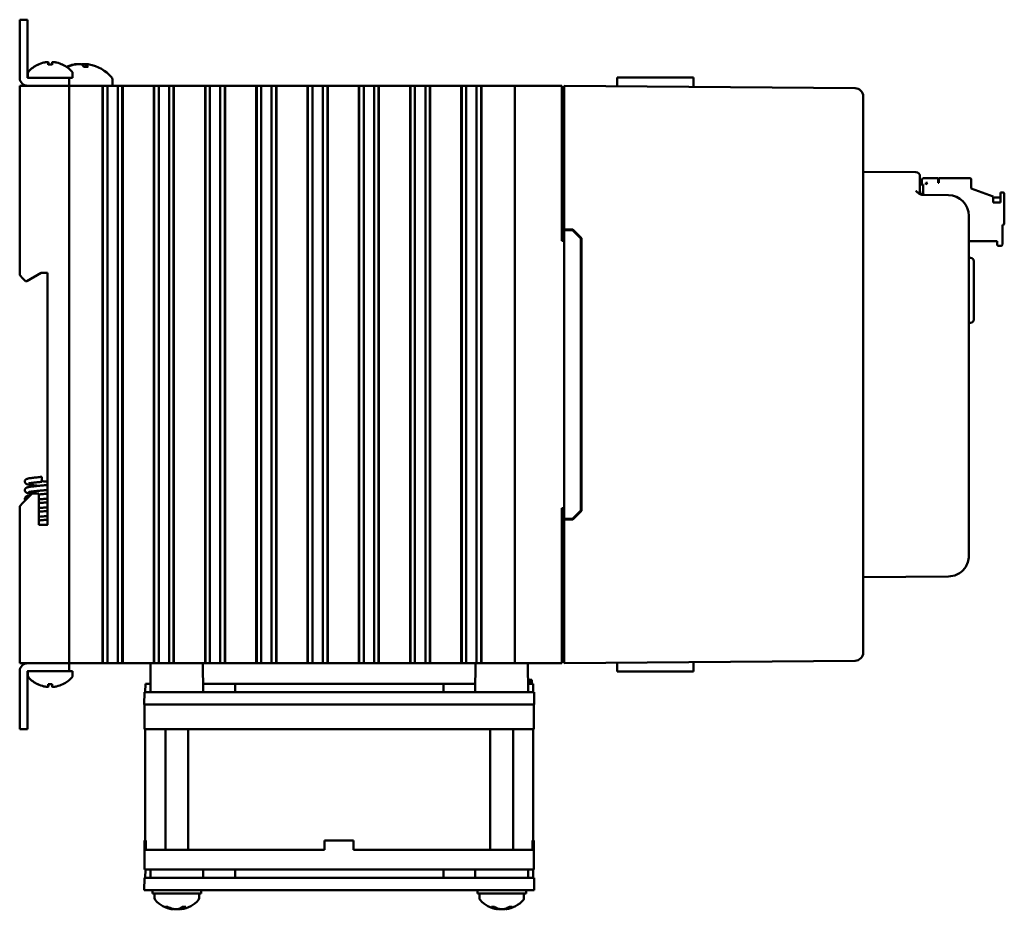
# Model space of a CAD drawing. Header units: inches. Extents: x 1 to 24, y 0.3 to 18.7.
# Tile 5 of 20: x 1 to 6.9, y 6.9 to 12.3. Entities that reach past the tile are written whole.
import ezdxf

# ---------------------------------------------------------------- set-up
doc = ezdxf.new("R2010")
doc.units = ezdxf.units.IN
doc.header["$LTSCALE"] = 0.8
doc.header["$MEASUREMENT"] = 0
doc.layers.add('Visible (ANSI)', color=7, linetype='Continuous', lineweight=50)

msp = doc.modelspace()

# ---------------------------------------------------------------- linework, layer by layer
at = {"layer": 'Visible (ANSI)'}
for p, q in [((1.0268, 12.2833), (0.979, 12.2833)), ((0.979, 12.2333), (0.979, 12.2833)), ((0.979, 12.2333), (0.979, 11.9312)), ((1.0268, 12.2833), (1.0268, 12.2333)), ((1.0268, 11.9312), (1.0268, 12.2333)), ((1.1762, 12.011), (1.1518, 12.011)), ((1.153, 12.024), (1.1541, 12.011)), ((1.175, 12.024), (1.1739, 12.011)), ((1.2708, 11.9982), (1.2641, 11.9982)), ((1.393, 11.9982), (1.367, 11.9982)), ((1.3782, 12.0133), (1.3769, 11.9982)), ((1.029, 11.9592), (1.029, 11.9311)), ((1.299, 11.9592), (1.299, 11.9311)), ((4.5999, 11.9333), (4.7002, 11.9333)), ((4.8491, 11.9333), (4.7002, 11.9333)), ((4.8491, 11.9333), (5.0611, 11.9333)), ((5.0611, 11.9333), (5.0615, 11.8765)), ((0.979, 11.8833), (0.999, 11.8833)), ((0.979, 11.8833), (0.979, 10.7343)), ((1.259, 11.8833), (0.999, 11.8833)), ((1.229, 11.9311), (1.0269, 11.9311)), ((1.0269, 11.8833), (1.229, 11.8833)), ((1.229, 11.9311), (1.279, 11.9311)), ((1.259, 11.8833), (1.279, 11.8833)), ((1.279, 11.8833), (1.279, 11.9311)), ((1.279, 11.9311), (1.299, 11.9311)), ((1.279, 8.3833), (1.279, 11.8833)), ((1.299, 11.8833), (1.279, 11.8833)), ((1.299, 11.8833), (1.4767, 11.8833)), ((1.4809, 11.8833), (1.4767, 11.8833)), ((1.482, 11.8833), (1.4809, 11.8833)), ((1.4809, 8.3833), (1.4809, 11.8833)), ((1.4832, 11.8833), (1.482, 11.8833)), ((1.482, 8.3833), (1.482, 11.8833)), ((1.4985, 11.8833), (1.4832, 11.8833)), ((1.4832, 8.3833), (1.4832, 11.8833)), ((1.4985, 11.8833), (1.5105, 11.8833)), ((1.5105, 11.8833), (1.5274, 11.8833)), ((1.5105, 11.8833), (1.5105, 8.3833)), ((1.5274, 11.8833), (1.5413, 11.8833)), ((1.5405, 11.9214), (1.5405, 11.8833)), ((1.5429, 11.8833), (1.5413, 11.8833)), ((1.5429, 11.8833), (1.5567, 11.8833)), ((1.5567, 11.8833), (1.5736, 11.8833)), ((1.5736, 11.8833), (1.5857, 11.8833)), ((1.5736, 8.3833), (1.5736, 11.8833)), ((1.6009, 11.8833), (1.5857, 11.8833)), ((1.6021, 11.8833), (1.6009, 11.8833)), ((1.6009, 8.3833), (1.6009, 11.8833)), ((1.6033, 11.8833), (1.6021, 11.8833)), ((1.6021, 8.3833), (1.6021, 11.8833)), ((1.6074, 11.8833), (1.6033, 11.8833)), ((1.6033, 8.3833), (1.6033, 11.8833)), ((1.6074, 11.8833), (1.7873, 11.8833)), ((1.7914, 11.8833), (1.7873, 11.8833)), ((1.7926, 11.8833), (1.7914, 11.8833)), ((1.7914, 8.3833), (1.7914, 11.8833)), ((1.7937, 11.8833), (1.7926, 11.8833)), ((1.7926, 8.3833), (1.7926, 11.8833)), ((1.809, 11.8833), (1.7937, 11.8833)), ((1.7937, 8.3833), (1.7937, 11.8833)), ((1.809, 11.8833), (1.8211, 11.8833)), ((1.8211, 11.8833), (1.8379, 11.8833)), ((1.8211, 11.8833), (1.8211, 8.3833)), ((1.8379, 11.8833), (1.8518, 11.8833)), ((1.8534, 11.8833), (1.8518, 11.8833)), ((1.8534, 11.8833), (1.8673, 11.8833)), ((1.8673, 11.8833), (1.8841, 11.8833)), ((1.8841, 11.8833), (1.8962, 11.8833)), ((1.8841, 8.3833), (1.8841, 11.8833)), ((1.9115, 11.8833), (1.8962, 11.8833)), ((1.9127, 11.8833), (1.9115, 11.8833)), ((1.9115, 8.3833), (1.9115, 11.8833)), ((1.9138, 11.8833), (1.9127, 11.8833)), ((1.9127, 8.3833), (1.9127, 11.8833)), ((1.918, 11.8833), (1.9138, 11.8833)), ((1.9138, 8.3833), (1.9138, 11.8833)), ((1.918, 11.8833), (2.0978, 11.8833)), ((2.102, 11.8833), (2.0978, 11.8833)), ((2.1031, 11.8833), (2.102, 11.8833)), ((2.102, 8.3833), (2.102, 11.8833)), ((2.1043, 11.8833), (2.1031, 11.8833)), ((2.1031, 8.3833), (2.1031, 11.8833)), ((2.1196, 11.8833), (2.1043, 11.8833)), ((2.1043, 8.3833), (2.1043, 11.8833)), ((2.1196, 11.8833), (2.1317, 11.8833)), ((2.1317, 11.8833), (2.1485, 11.8833)), ((2.1317, 11.8833), (2.1317, 8.3833)), ((2.1485, 11.8833), (2.1624, 11.8833)), ((2.164, 11.8833), (2.1624, 11.8833)), ((2.164, 11.8833), (2.1779, 11.8833)), ((2.1779, 11.8833), (2.1947, 11.8833)), ((2.1947, 11.8833), (2.2068, 11.8833)), ((2.1947, 8.3833), (2.1947, 11.8833)), ((2.2221, 11.8833), (2.2068, 11.8833)), ((2.2232, 11.8833), (2.2221, 11.8833)), ((2.2221, 8.3833), (2.2221, 11.8833)), ((2.2244, 11.8833), (2.2232, 11.8833)), ((2.2232, 8.3833), (2.2232, 11.8833)), ((2.2285, 11.8833), (2.2244, 11.8833)), ((2.2244, 8.3833), (2.2244, 11.8833)), ((2.2285, 11.8833), (2.4084, 11.8833)), ((2.4125, 11.8833), (2.4084, 11.8833)), ((2.4137, 11.8833), (2.4125, 11.8833)), ((2.4125, 8.3833), (2.4125, 11.8833)), ((2.4149, 11.8833), (2.4137, 11.8833)), ((2.4137, 8.3833), (2.4137, 11.8833)), ((2.4301, 11.8833), (2.4149, 11.8833)), ((2.4149, 8.3833), (2.4149, 11.8833)), ((2.4301, 11.8833), (2.4422, 11.8833)), ((2.4422, 11.8833), (2.4591, 11.8833)), ((2.4422, 11.8833), (2.4422, 8.3833)), ((2.4591, 11.8833), (2.4729, 11.8833)), ((2.4745, 11.8833), (2.4729, 11.8833)), ((2.4745, 11.8833), (2.4884, 11.8833)), ((2.4884, 11.8833), (2.5053, 11.8833)), ((2.5053, 11.8833), (2.5173, 11.8833)), ((2.5053, 8.3833), (2.5053, 11.8833)), ((2.5326, 11.8833), (2.5173, 11.8833)), ((2.5338, 11.8833), (2.5326, 11.8833)), ((2.5326, 8.3833), (2.5326, 11.8833)), ((2.5349, 11.8833), (2.5338, 11.8833)), ((2.5338, 8.3833), (2.5338, 11.8833)), ((2.5391, 11.8833), (2.5349, 11.8833)), ((2.5349, 8.3833), (2.5349, 11.8833)), ((2.5391, 11.8833), (2.7189, 11.8833)), ((2.7231, 11.8833), (2.7189, 11.8833)), ((2.7243, 11.8833), (2.7231, 11.8833)), ((2.7231, 8.3833), (2.7231, 11.8833)), ((2.7254, 11.8833), (2.7243, 11.8833)), ((2.7243, 8.3833), (2.7243, 11.8833)), ((2.7407, 11.8833), (2.7254, 11.8833)), ((2.7254, 8.3833), (2.7254, 11.8833)), ((2.7407, 11.8833), (2.7528, 11.8833)), ((2.7528, 11.8833), (2.7696, 11.8833)), ((2.7528, 11.8833), (2.7528, 8.3833)), ((2.7696, 11.8833), (2.7835, 11.8833)), ((2.7851, 11.8833), (2.7835, 11.8833)), ((2.7851, 11.8833), (2.799, 11.8833)), ((2.799, 11.8833), (2.8158, 11.8833)), ((2.8158, 11.8833), (2.8279, 11.8833)), ((2.8158, 8.3833), (2.8158, 11.8833)), ((2.8432, 11.8833), (2.8279, 11.8833)), ((2.8443, 11.8833), (2.8432, 11.8833)), ((2.8432, 8.3833), (2.8432, 11.8833)), ((2.8455, 11.8833), (2.8443, 11.8833)), ((2.8443, 8.3833), (2.8443, 11.8833)), ((2.8496, 11.8833), (2.8455, 11.8833)), ((2.8455, 8.3833), (2.8455, 11.8833)), ((2.8496, 11.8833), (3.0295, 11.8833)), ((3.0337, 11.8833), (3.0295, 11.8833)), ((3.0348, 11.8833), (3.0337, 11.8833)), ((3.0337, 8.3833), (3.0337, 11.8833)), ((3.036, 11.8833), (3.0348, 11.8833)), ((3.0348, 8.3833), (3.0348, 11.8833)), ((3.0513, 11.8833), (3.036, 11.8833)), ((3.036, 8.3833), (3.036, 11.8833)), ((3.0513, 11.8833), (3.0633, 11.8833)), ((3.0633, 11.8833), (3.0802, 11.8833)), ((3.0633, 11.8833), (3.0633, 8.3833)), ((3.0802, 11.8833), (3.094, 11.8833)), ((3.0957, 11.8833), (3.094, 11.8833)), ((3.0957, 11.8833), (3.1095, 11.8833)), ((3.1095, 11.8833), (3.1264, 11.8833)), ((3.1264, 11.8833), (3.1384, 11.8833)), ((3.1264, 8.3833), (3.1264, 11.8833)), ((3.1537, 11.8833), (3.1384, 11.8833)), ((3.1549, 11.8833), (3.1537, 11.8833)), ((3.1537, 8.3833), (3.1537, 11.8833)), ((3.156, 11.8833), (3.1549, 11.8833)), ((3.1549, 8.3833), (3.1549, 11.8833)), ((3.1602, 11.8833), (3.156, 11.8833)), ((3.156, 8.3833), (3.156, 11.8833)), ((3.1602, 11.8833), (3.3401, 11.8833)), ((3.3442, 11.8833), (3.3401, 11.8833)), ((3.3454, 11.8833), (3.3442, 11.8833)), ((3.3442, 8.3833), (3.3442, 11.8833)), ((3.3465, 11.8833), (3.3454, 11.8833)), ((3.3454, 8.3833), (3.3454, 11.8833)), ((3.3618, 11.8833), (3.3465, 11.8833)), ((3.3465, 8.3833), (3.3465, 11.8833)), ((3.3618, 11.8833), (3.3739, 11.8833)), ((3.3739, 11.8833), (3.3907, 11.8833)), ((3.3739, 11.8833), (3.3739, 8.3833)), ((3.3907, 11.8833), (3.4046, 11.8833)), ((3.4062, 11.8833), (3.4046, 11.8833)), ((3.4062, 11.8833), (3.4201, 11.8833)), ((3.4201, 11.8833), (3.4369, 11.8833)), ((3.4369, 11.8833), (3.449, 11.8833)), ((3.4369, 8.3833), (3.4369, 11.8833)), ((3.4643, 11.8833), (3.449, 11.8833)), ((3.4654, 11.8833), (3.4643, 11.8833)), ((3.4643, 8.3833), (3.4643, 11.8833)), ((3.4666, 11.8833), (3.4654, 11.8833)), ((3.4654, 8.3833), (3.4654, 11.8833)), ((3.4707, 11.8833), (3.4666, 11.8833)), ((3.4666, 8.3833), (3.4666, 11.8833)), ((3.4707, 11.8833), (3.6506, 11.8833)), ((3.6548, 11.8833), (3.6506, 11.8833)), ((3.6559, 11.8833), (3.6548, 11.8833)), ((3.6548, 8.3833), (3.6548, 11.8833)), ((3.6571, 11.8833), (3.6559, 11.8833)), ((3.6559, 8.3833), (3.6559, 11.8833)), ((3.6724, 11.8833), (3.6571, 11.8833)), ((3.6571, 8.3833), (3.6571, 11.8833)), ((3.6724, 11.8833), (3.6844, 11.8833)), ((3.6844, 11.8833), (3.7013, 11.8833)), ((3.6844, 11.8833), (3.6844, 8.3833)), ((3.7013, 11.8833), (3.7151, 11.8833)), ((3.7168, 11.8833), (3.7151, 11.8833)), ((3.7168, 11.8833), (3.7306, 11.8833)), ((3.7306, 11.8833), (3.7475, 11.8833)), ((3.7475, 8.3833), (3.7475, 11.8833)), ((3.7475, 11.8833), (3.7595, 11.8833)), ((3.7748, 11.8833), (3.7595, 11.8833)), ((3.776, 11.8833), (3.7748, 11.8833)), ((3.7748, 8.3833), (3.7748, 11.8833)), ((3.7771, 11.8833), (3.776, 11.8833)), ((3.776, 8.3833), (3.776, 11.8833)), ((3.7813, 11.8833), (3.7771, 11.8833)), ((3.7771, 8.3833), (3.7771, 11.8833)), ((3.7813, 11.8833), (3.904, 11.8833)), ((3.979, 11.8833), (3.904, 11.8833)), ((3.979, 11.8833), (3.999, 11.8833)), ((3.979, 11.8833), (3.979, 8.3833)), ((4.259, 11.8833), (3.999, 11.8833)), ((4.259, 11.8833), (4.264, 11.8833)), ((4.264, 10.9433), (4.264, 11.8833)), ((4.279, 11.8333), (4.279, 11.8833)), ((6.0404, 11.868), (4.279, 11.8833)), ((4.279, 11.8143), (4.264, 11.8143)), ((4.279, 11.8333), (4.279, 11.0133)), ((6.09, 11.818), (6.09, 11.8175)), ((6.09, 8.4491), (6.09, 11.8175)), ((6.4092, 11.3591), (6.09, 11.3618)), ((6.434, 11.3341), (6.434, 11.3091)), ((6.434, 11.2461), (6.434, 11.3091)), ((6.434, 11.2837), (6.4527, 11.2837)), ((6.4448, 11.3113), (6.4448, 11.2837)), ((6.4527, 11.2219), (6.4527, 11.2837)), ((6.5433, 11.3231), (6.4567, 11.3231)), ((6.4685, 11.2955), (6.4803, 11.2955)), ((6.4685, 11.2837), (6.4803, 11.2955)), ((6.4685, 11.2837), (6.4685, 11.2955)), ((6.5433, 11.2955), (6.5433, 11.3231)), ((6.5472, 11.2955), (6.5433, 11.2955)), ((6.7362, 11.3231), (6.5472, 11.3231)), ((6.5472, 11.3231), (6.5472, 11.2955)), ((6.7441, 11.2601), (6.7441, 11.3152)), ((6.6061, 11.2198), (6.4523, 11.2212)), ((6.7441, 11.2601), (6.8779, 11.2114)), ((6.937, 11.2365), (6.9212, 11.2365)), ((6.9212, 11.2365), (6.9212, 11.175)), ((6.9448, 11.0475), (6.9448, 11.2286)), ((6.8779, 11.175), (6.8779, 11.2114)), ((6.9212, 11.205), (6.8779, 11.205)), ((6.9212, 11.175), (6.8779, 11.175)), ((6.73, 9.0343), (6.73, 11.0948)), ((6.933, 10.9215), (6.933, 11.0396)), ((6.933, 11.0396), (6.937, 11.0396)), ((4.279, 11.0133), (4.3311, 11.0129)), ((4.279, 11.0133), (4.279, 11.0083)), ((4.279, 11.0083), (4.279, 9.2583)), ((4.279, 11.0083), (4.329, 11.0079)), ((4.329, 11.0079), (4.379, 10.9575)), ((4.3311, 11.0129), (4.384, 10.9595)), ((4.264, 10.9433), (4.279, 10.9433)), ((4.379, 9.3092), (4.379, 10.9575)), ((4.384, 10.9595), (4.384, 9.3072)), ((6.73, 10.9412), (6.9015, 10.9412)), ((6.9015, 10.9412), (6.9015, 10.9215)), ((6.9094, 10.9136), (6.9252, 10.9136)), ((6.7407, 10.8409), (6.73, 10.8413)), ((6.76, 10.8209), (6.76, 10.4658)), ((1.0224, 10.6993), (1.109, 10.7493)), ((1.109, 10.7493), (1.147, 10.7493)), ((1.147, 10.7493), (1.147, 9.2223)), ((0.999, 10.7143), (0.979, 10.7343)), ((0.999, 10.7143), (1.014, 10.6993)), ((1.014, 10.6993), (1.0224, 10.6993)), ((6.7407, 10.4458), (6.73, 10.4454)), ((1.113, 9.4829), (1.113, 9.5129)), ((1.055, 9.4123), (0.999, 9.3563)), ((1.0958, 9.4123), (1.055, 9.4123)), ((1.0958, 9.2223), (1.0958, 9.4123)), ((0.979, 9.3363), (0.999, 9.3563)), ((0.979, 9.3363), (0.979, 8.3833)), ((4.264, 8.3833), (4.264, 9.3233)), ((4.279, 9.3233), (4.264, 9.3233)), ((4.379, 9.3092), (4.329, 9.2588)), ((4.384, 9.3072), (4.3311, 9.2538)), ((4.279, 9.2583), (4.329, 9.2588)), ((4.279, 9.2583), (4.279, 9.2533)), ((4.3311, 9.2538), (4.279, 9.2533)), ((4.279, 9.2533), (4.279, 8.4333)), ((1.147, 9.2223), (1.0958, 9.2223)), ((6.09, 8.9048), (6.6061, 8.9093)), ((4.279, 8.4523), (4.264, 8.4523)), ((4.279, 8.3833), (4.279, 8.4333)), ((6.09, 8.4491), (6.09, 8.4487)), ((0.999, 8.3833), (0.979, 8.3833)), ((1.259, 8.3833), (0.999, 8.3833)), ((1.0269, 8.3833), (1.229, 8.3833)), ((1.279, 8.3833), (1.259, 8.3833)), ((1.279, 8.3833), (1.299, 8.3833)), ((1.279, 8.3355), (1.279, 8.3833)), ((1.4767, 8.3833), (1.299, 8.3833)), ((1.4767, 8.3833), (1.4809, 8.3833)), ((1.482, 8.3833), (1.4809, 8.3833)), ((1.4832, 8.3833), (1.482, 8.3833)), ((1.4985, 8.3833), (1.4832, 8.3833)), ((1.5105, 8.3833), (1.4985, 8.3833)), ((1.5274, 8.3833), (1.5105, 8.3833)), ((1.5413, 8.3833), (1.5274, 8.3833)), ((1.5413, 8.3833), (1.5429, 8.3833)), ((1.5567, 8.3833), (1.5429, 8.3833)), ((1.5736, 8.3833), (1.5567, 8.3833)), ((1.5857, 8.3833), (1.5736, 8.3833)), ((1.6009, 8.3833), (1.5857, 8.3833)), ((1.6021, 8.3833), (1.6009, 8.3833)), ((1.6033, 8.3833), (1.6021, 8.3833)), ((1.6033, 8.3833), (1.6074, 8.3833)), ((1.7873, 8.3833), (1.6074, 8.3833)), ((1.7723, 8.3833), (1.7708, 8.2083)), ((1.7873, 8.3833), (1.7914, 8.3833)), ((1.7926, 8.3833), (1.7914, 8.3833)), ((1.7937, 8.3833), (1.7926, 8.3833)), ((1.809, 8.3833), (1.7937, 8.3833)), ((1.8211, 8.3833), (1.809, 8.3833)), ((1.8379, 8.3833), (1.8211, 8.3833)), ((1.8518, 8.3833), (1.8379, 8.3833)), ((1.8518, 8.3833), (1.8534, 8.3833)), ((1.8673, 8.3833), (1.8534, 8.3833)), ((1.8841, 8.3833), (1.8673, 8.3833)), ((1.8962, 8.3833), (1.8841, 8.3833)), ((1.9115, 8.3833), (1.8962, 8.3833)), ((1.9127, 8.3833), (1.9115, 8.3833)), ((1.9138, 8.3833), (1.9127, 8.3833)), ((1.9138, 8.3833), (1.9569, 8.3833)), ((2.0978, 8.3833), (1.9569, 8.3833)), ((2.0896, 8.3833), (2.0911, 8.2083)), ((2.0978, 8.3833), (2.102, 8.3833)), ((2.1031, 8.3833), (2.102, 8.3833)), ((2.1043, 8.3833), (2.1031, 8.3833)), ((2.1196, 8.3833), (2.1043, 8.3833)), ((2.1317, 8.3833), (2.1196, 8.3833)), ((2.1485, 8.3833), (2.1317, 8.3833)), ((2.1624, 8.3833), (2.1485, 8.3833)), ((2.1624, 8.3833), (2.164, 8.3833)), ((2.1779, 8.3833), (2.164, 8.3833)), ((2.1947, 8.3833), (2.1779, 8.3833)), ((2.2068, 8.3833), (2.1947, 8.3833)), ((2.2221, 8.3833), (2.2068, 8.3833)), ((2.2232, 8.3833), (2.2221, 8.3833)), ((2.2244, 8.3833), (2.2232, 8.3833)), ((2.2244, 8.3833), (2.2285, 8.3833)), ((2.4084, 8.3833), (2.2285, 8.3833)), ((2.4084, 8.3833), (2.4125, 8.3833)), ((2.4137, 8.3833), (2.4125, 8.3833)), ((2.4149, 8.3833), (2.4137, 8.3833)), ((2.4301, 8.3833), (2.4149, 8.3833)), ((2.4422, 8.3833), (2.4301, 8.3833)), ((2.4591, 8.3833), (2.4422, 8.3833)), ((2.4729, 8.3833), (2.4591, 8.3833)), ((2.4729, 8.3833), (2.4745, 8.3833)), ((2.4884, 8.3833), (2.4745, 8.3833)), ((2.5053, 8.3833), (2.4884, 8.3833)), ((2.5173, 8.3833), (2.5053, 8.3833)), ((2.5326, 8.3833), (2.5173, 8.3833)), ((2.5338, 8.3833), (2.5326, 8.3833)), ((2.5349, 8.3833), (2.5338, 8.3833)), ((2.5349, 8.3833), (2.5391, 8.3833)), ((2.7189, 8.3833), (2.5391, 8.3833)), ((2.7189, 8.3833), (2.7231, 8.3833)), ((2.7243, 8.3833), (2.7231, 8.3833)), ((2.7254, 8.3833), (2.7243, 8.3833)), ((2.7407, 8.3833), (2.7254, 8.3833)), ((2.7528, 8.3833), (2.7407, 8.3833)), ((2.7696, 8.3833), (2.7528, 8.3833)), ((2.7835, 8.3833), (2.7696, 8.3833)), ((2.7835, 8.3833), (2.7851, 8.3833)), ((2.799, 8.3833), (2.7851, 8.3833)), ((2.8158, 8.3833), (2.799, 8.3833)), ((2.8279, 8.3833), (2.8158, 8.3833)), ((2.8432, 8.3833), (2.8279, 8.3833)), ((2.8443, 8.3833), (2.8432, 8.3833)), ((2.8455, 8.3833), (2.8443, 8.3833)), ((2.8455, 8.3833), (2.8496, 8.3833)), ((3.0295, 8.3833), (2.8496, 8.3833)), ((3.0295, 8.3833), (3.0337, 8.3833)), ((3.0348, 8.3833), (3.0337, 8.3833)), ((3.036, 8.3833), (3.0348, 8.3833)), ((3.0513, 8.3833), (3.036, 8.3833)), ((3.0633, 8.3833), (3.0513, 8.3833)), ((3.0802, 8.3833), (3.0633, 8.3833)), ((3.094, 8.3833), (3.0802, 8.3833)), ((3.094, 8.3833), (3.0957, 8.3833)), ((3.1095, 8.3833), (3.0957, 8.3833)), ((3.1264, 8.3833), (3.1095, 8.3833)), ((3.1384, 8.3833), (3.1264, 8.3833)), ((3.1537, 8.3833), (3.1384, 8.3833)), ((3.1549, 8.3833), (3.1537, 8.3833)), ((3.156, 8.3833), (3.1549, 8.3833)), ((3.156, 8.3833), (3.1602, 8.3833)), ((3.3401, 8.3833), (3.1602, 8.3833)), ((3.3401, 8.3833), (3.3442, 8.3833)), ((3.3454, 8.3833), (3.3442, 8.3833)), ((3.3465, 8.3833), (3.3454, 8.3833)), ((3.3618, 8.3833), (3.3465, 8.3833)), ((3.3739, 8.3833), (3.3618, 8.3833)), ((3.3907, 8.3833), (3.3739, 8.3833)), ((3.4046, 8.3833), (3.3907, 8.3833)), ((3.4046, 8.3833), (3.4062, 8.3833)), ((3.4201, 8.3833), (3.4062, 8.3833)), ((3.4369, 8.3833), (3.4201, 8.3833)), ((3.449, 8.3833), (3.4369, 8.3833)), ((3.4643, 8.3833), (3.449, 8.3833)), ((3.4654, 8.3833), (3.4643, 8.3833)), ((3.4666, 8.3833), (3.4654, 8.3833)), ((3.4666, 8.3833), (3.4707, 8.3833)), ((3.6506, 8.3833), (3.4707, 8.3833)), ((3.6506, 8.3833), (3.6548, 8.3833)), ((3.6559, 8.3833), (3.6548, 8.3833)), ((3.6571, 8.3833), (3.6559, 8.3833)), ((3.6724, 8.3833), (3.6571, 8.3833)), ((3.6844, 8.3833), (3.6724, 8.3833)), ((3.7013, 8.3833), (3.6844, 8.3833)), ((3.7151, 8.3833), (3.7013, 8.3833)), ((3.7151, 8.3833), (3.7168, 8.3833)), ((3.7306, 8.3833), (3.7168, 8.3833)), ((3.7475, 8.3833), (3.7306, 8.3833)), ((3.7408, 8.3833), (3.7393, 8.2083)), ((3.7595, 8.3833), (3.7475, 8.3833)), ((3.7748, 8.3833), (3.7595, 8.3833)), ((3.776, 8.3833), (3.7748, 8.3833)), ((3.7771, 8.3833), (3.776, 8.3833)), ((3.7771, 8.3833), (3.7813, 8.3833)), ((3.8735, 8.3833), (3.7813, 8.3833)), ((3.8735, 8.3833), (3.9171, 8.3833)), ((3.9171, 8.3833), (3.979, 8.3833)), ((3.999, 8.3833), (3.979, 8.3833)), ((4.259, 8.3833), (3.999, 8.3833)), ((4.0581, 8.3833), (4.0596, 8.2083)), ((4.264, 8.3833), (4.259, 8.3833)), ((4.279, 8.3833), (6.0404, 8.3987)), ((5.0611, 8.3333), (5.0615, 8.3902)), ((0.979, 8.3355), (0.979, 8.0333)), ((1.0268, 8.0333), (1.0268, 8.3355)), ((1.0269, 8.3355), (1.229, 8.3355)), ((1.029, 8.3075), (1.029, 8.3355)), ((1.279, 8.3355), (1.229, 8.3355)), ((1.299, 8.3355), (1.279, 8.3355)), ((1.299, 8.3075), (1.299, 8.3355)), ((4.5999, 8.3333), (4.7002, 8.3333)), ((4.8491, 8.3333), (4.7002, 8.3333)), ((4.8491, 8.3333), (5.0611, 8.3333)), ((1.1518, 8.2557), (1.1762, 8.2557)), ((1.153, 8.2427), (1.1541, 8.2557)), ((1.175, 8.2427), (1.1739, 8.2557)), ((1.7402, 8.2083), (1.7406, 8.2583)), ((1.7712, 8.2583), (1.7406, 8.2583)), ((2.2843, 8.2583), (2.0907, 8.2583)), ((2.2841, 8.2083), (2.2843, 8.2583)), ((3.5461, 8.2583), (2.2843, 8.2583)), ((3.7397, 8.2583), (3.5461, 8.2583)), ((3.5463, 8.2083), (3.5461, 8.2583)), ((4.0599, 8.2833), (4.0589, 8.2833)), ((4.0898, 8.2583), (4.0592, 8.2583)), ((4.0598, 8.2583), (4.0599, 8.2833)), ((4.071, 8.2833), (4.0599, 8.2833)), ((4.0817, 8.2833), (4.071, 8.2833)), ((4.0711, 8.2583), (4.071, 8.2833)), ((4.0819, 8.2583), (4.0817, 8.2833)), ((4.0902, 8.2083), (4.0898, 8.2583)), ((1.7347, 8.2083), (1.7341, 8.1333)), ((1.7347, 8.2083), (1.8597, 8.2083)), ((1.8597, 8.2083), (3.9706, 8.2083)), ((3.9706, 8.2083), (4.0956, 8.2083)), ((4.0963, 8.1333), (4.0956, 8.2083)), ((1.7344, 8.1333), (1.7341, 8.1333)), ((1.7344, 8.1333), (1.7344, 7.9833)), ((1.7344, 8.1333), (1.8344, 8.1333)), ((1.8377, 8.1333), (1.8344, 8.1333)), ((1.8591, 8.1333), (1.8377, 8.1333)), ((1.8591, 8.1333), (3.9713, 8.1333)), ((3.9927, 8.1333), (3.9713, 8.1333)), ((3.9944, 8.1333), (3.9927, 8.1333)), ((3.9944, 8.1333), (4.0944, 8.1333)), ((4.0963, 8.1333), (4.0944, 8.1333)), ((4.0944, 7.9833), (4.0944, 8.1333)), ((0.979, 7.9833), (0.979, 8.0333)), ((1.0268, 8.0333), (1.0268, 7.9833)), ((0.979, 7.9833), (1.0268, 7.9833)), ((1.8344, 7.9833), (1.7344, 7.9833)), ((1.7394, 7.3093), (1.7394, 7.9833)), ((1.8344, 7.9833), (3.9944, 7.9833)), ((1.8619, 7.2533), (1.8619, 7.9833)), ((1.9999, 7.2533), (1.9999, 7.9833)), ((3.8304, 7.2533), (3.8304, 7.9833)), ((3.9684, 7.2533), (3.9684, 7.9833)), ((4.0944, 7.9833), (3.9944, 7.9833)), ((4.0894, 7.3093), (4.0894, 7.9833)), ((1.7427, 7.3093), (1.7344, 7.3093)), ((1.7344, 7.2533), (1.7344, 7.3093)), ((1.7427, 7.3093), (1.7427, 7.2533)), ((2.8264, 7.2533), (2.8264, 7.3093)), ((3.0024, 7.3093), (2.8264, 7.3093)), ((3.0024, 7.2533), (3.0024, 7.3093)), ((4.0944, 7.3093), (4.0861, 7.3093)), ((4.0861, 7.2533), (4.0861, 7.3093)), ((4.0944, 7.2533), (4.0944, 7.3093)), ((1.7344, 7.2533), (1.7344, 7.1333)), ((1.7344, 7.2533), (1.8344, 7.2533)), ((2.8264, 7.2533), (1.8344, 7.2533)), ((3.9944, 7.2533), (3.0024, 7.2533)), ((3.9944, 7.2533), (4.0944, 7.2533)), ((4.0944, 7.1333), (4.0944, 7.2533)), ((1.8344, 7.1333), (1.7344, 7.1333)), ((1.7402, 7.0833), (1.7406, 7.1333)), ((1.7712, 7.1333), (1.7708, 7.0833)), ((3.9944, 7.1333), (1.8344, 7.1333)), ((2.0907, 7.1333), (2.0911, 7.0833)), ((2.2841, 7.0833), (2.2843, 7.1333)), ((3.5463, 7.0833), (3.5461, 7.1333)), ((3.7397, 7.1333), (3.7393, 7.0833)), ((4.0944, 7.1333), (3.9944, 7.1333)), ((4.0592, 7.1333), (4.0596, 7.0833)), ((4.0902, 7.0833), (4.0898, 7.1333)), ((1.7347, 7.0833), (1.7341, 7.0083)), ((1.7347, 7.0833), (1.8597, 7.0833)), ((1.8597, 7.0833), (3.9706, 7.0833)), ((3.9706, 7.0833), (4.0956, 7.0833)), ((4.0963, 7.0083), (4.0956, 7.0833)), ((1.8591, 7.0083), (1.7341, 7.0083)), ((1.7834, 7.0083), (1.7834, 6.9873)), ((2.0784, 6.9873), (1.7834, 6.9873)), ((1.7959, 6.9593), (1.7959, 6.9873)), ((1.8591, 7.0083), (3.9713, 7.0083)), ((2.0659, 6.9593), (2.0659, 6.9873)), ((2.0784, 7.0083), (2.0784, 6.9873)), ((3.7519, 7.0083), (3.7519, 6.9873)), ((4.0469, 6.9873), (3.7519, 6.9873)), ((3.7644, 6.9593), (3.7644, 6.9873)), ((4.0963, 7.0083), (3.9713, 7.0083)), ((4.0344, 6.9593), (4.0344, 6.9873)), ((4.0469, 7.0083), (4.0469, 6.9873)), ((1.864, 6.9075), (1.8771, 6.9075)), ((1.9054, 6.8924), (1.9056, 6.8951)), ((1.9055, 6.8925), (1.9058, 6.8949)), ((1.9565, 6.8924), (1.9558, 6.9012)), ((1.9563, 6.8925), (1.9561, 6.895)), ((1.9642, 6.9075), (1.9834, 6.9075)), ((3.8399, 6.9075), (3.8567, 6.9075)), ((3.8731, 6.8923), (3.8736, 6.8978)), ((3.8739, 6.8924), (3.8741, 6.895)), ((3.925, 6.8924), (3.9246, 6.8968)), ((3.9258, 6.8923), (3.9253, 6.8971)), ((3.945, 6.9075), (3.9609, 6.9075))]:
    msp.add_line(p, q, dxfattribs=at)
for centre, radius, start, end in [((1.164, 11.8526), 0.1755, 115.97376, 138.38839), ((1.0896, 12.0054), 0.0056, 93.03124, 115.97376), ((1.2384, 12.0054), 0.0056, 64.02624, 86.96876), ((1.164, 11.8526), 0.1755, 41.61161, 64.02624), ((1.354, 11.7739), 0.2425, 100.82657, 112.2949), ((1.354, 11.7739), 0.2425, 41.54088, 79.17343), ((1.044, 11.9592), 0.015, 138.38839, 180), ((1.284, 11.9592), 0.015, 0, 41.61161), ((1.5205, 11.9214), 0.02, 0, 41.54088), ((1.0269, 11.9312), 0.0478, 180, 270), ((1.0269, 11.9312), 0.0000394, 180, 270), ((6.04, 11.818), 0.05, 0, 89.5), ((6.409, 11.3341), 0.025, 0, 89.5), ((6.4567, 11.3113), 0.0118, 90, 180), ((6.7362, 11.3152), 0.00787, 360, 90), ((6.459, 11.2461), 0.025, 180, 269.5), ((6.605, 11.0948), 0.125, 0, 89.5), ((6.937, 11.2286), 0.00787, 360, 90), ((6.937, 11.0475), 0.00787, 270, 360), ((6.9094, 10.9215), 0.00787, 180, 270), ((6.9252, 10.9215), 0.00787, 270, 360), ((6.74, 10.8209), 0.02, 0, 88), ((6.74, 10.4658), 0.02, 272, 0), ((6.605, 9.0343), 0.125, 323.62792, 0), ((6.04, 8.4487), 0.05, 270.5, 0), ((1.0269, 8.3355), 0.0478, 90, 180), ((1.0269, 8.3355), 0.0000394, 90, 180), ((1.044, 8.3075), 0.015, 180, 221.61161), ((1.164, 8.414), 0.1755, 221.61161, 244.02624), ((1.164, 8.414), 0.1755, 295.97376, 318.38839), ((1.284, 8.3075), 0.015, 318.38839, 0), ((1.0896, 8.2613), 0.0056, 244.02624, 266.96876), ((1.2384, 8.2613), 0.0056, 273.03124, 295.97376), ((1.8109, 6.9593), 0.015, 180, 221.61161), ((1.9309, 7.0658), 0.1755, 221.61161, 261.11381), ((1.9309, 7.0658), 0.1755, 278.88619, 318.38839), ((2.0509, 6.9593), 0.015, 318.38839, 0), ((3.7794, 6.9593), 0.015, 180, 221.61161), ((3.8994, 7.0658), 0.1755, 221.61161, 261.36816), ((3.8994, 7.0658), 0.1755, 278.63184, 318.38839), ((4.0194, 6.9593), 0.015, 318.38839, 0)]:
    msp.add_arc(centre, radius, start, end, dxfattribs=at)
for centre, major_axis, ratio, start_param, end_param in [((1.1636, 11.8532), (0.1419, 0.103), 0.994184, 1.162703, 1.391464), ((1.1703, 11.8532), (-0.0153, 0.1747), 0.063267, 0.217042, 0.445804), ((1.1577, 11.8532), (0.0153, 0.1747), 0.063267, 5.837382, 6.066143), ((1.1644, 11.8532), (0.1419, -0.103), 0.994184, 1.750128, 1.978889), ((1.3564, 11.7747), (-0.0807, 0.2284), 0.965147, 6.148166, 6.344309), ((1.3509, 11.7747), (0.0626, 0.234), 0.941411, 0.440211, 0.639111), ((1.3633, 11.7747), (-0.0218, 0.2413), 0.24677, 5.8685, 6.067399), ((1.345, 11.7747), (0.0223, 0.2412), 0.325805, 5.920934, 6.119834), ((1.1636, 8.4135), (-0.1419, 0.103), 0.994184, 1.750128, 1.978889), ((1.1703, 8.4135), (-0.0153, -0.1747), 0.063267, 5.837382, 6.066143), ((1.1577, 8.4135), (0.0153, -0.1747), 0.063267, 0.217042, 0.445804), ((1.1644, 8.4135), (-0.1419, -0.103), 0.994184, 1.162703, 1.391464), ((1.9343, 7.0653), (-0.0288, -0.173), 0.847413, 5.971932, 6.200693), ((1.927, 7.0653), (0.0241, -0.1737), 0.774187, 5.72462, 5.953381), ((1.9271, 7.0653), (0.0248, -0.1736), 0.786746, 5.94832, 5.948856), ((1.9363, 7.0653), (-0.0179, -0.1745), 0.523732, 0.276402, 0.505163), ((1.9349, 7.0653), (-0.0241, -0.1737), 0.774187, 0.329804, 0.334862), ((1.926, 7.0653), (0.0196, -0.1743), 0.626927, 0.152128, 0.380889), ((3.9037, 7.0653), (-0.0225, -0.1739), 0.732631, 5.926149, 6.15491), ((3.8946, 7.0653), (0.0199, -0.1743), 0.641154, 5.758676, 5.987437), ((3.8955, 7.0653), (0.0243, -0.1737), 0.778015, 5.943223, 5.952038), ((3.8948, 7.0653), (0.0207, -0.1742), 0.675022, 5.929666, 5.980466), ((3.9041, 7.0653), (-0.0207, -0.1742), 0.675022, 0.302719, 0.53148), ((3.9034, 7.0653), (-0.0243, -0.1737), 0.778015, 0.331147, 0.334429), ((3.8954, 7.0653), (0.0236, -0.1738), 0.762447, 0.119314, 0.348075)]:
    msp.add_ellipse(centre, major_axis=major_axis, ratio=ratio, start_param=start_param, end_param=end_param, dxfattribs=at)
for points, knots in [([(1.1259, 12.0236), (1.1291, 12.0243), (1.1325, 12.0249), (1.1388, 12.0258), (1.1418, 12.0261), (1.1466, 12.0262), (1.1488, 12.0261), (1.1518, 12.0254), (1.1527, 12.0249), (1.153, 12.0241), (1.153, 12.0238), (1.153, 12.0236)], [0, 0, 0, 0, 0.0244853, 0.0244853, 0.0489707, 0.0489707, 0.0733441, 0.0733441, 0.0977174, 0.0977174, 0.1059587, 0.1059587, 0.1059587, 0.1059587]), ([(1.1517, 12.0104), (1.1517, 12.0105), (1.1517, 12.0105), (1.1517, 12.0108), (1.1518, 12.011), (1.1518, 12.011)], [0.015061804, 0.015061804, 0.015061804, 0.015061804, 0.015911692, 0.015911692, 0.021209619, 0.021209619, 0.021209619, 0.021209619]), ([(1.1751, 12.0236), (1.1749, 12.0243), (1.1754, 12.0249), (1.1776, 12.0258), (1.1794, 12.0261), (1.1837, 12.0262), (1.1864, 12.0261), (1.1924, 12.0254), (1.1957, 12.0249), (1.1999, 12.0241), (1.201, 12.0238), (1.2021, 12.0236)], [0, 0, 0, 0, 0.0245201, 0.0245201, 0.0490401, 0.0490401, 0.0733788, 0.0733788, 0.0977174, 0.0977174, 0.1059587, 0.1059587, 0.1059587, 0.1059587]), ([(1.1762, 12.011), (1.1762, 12.011), (1.1763, 12.0108), (1.1763, 12.0105), (1.1763, 12.0105), (1.1763, 12.0104)], [0.063402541, 0.063402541, 0.063402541, 0.063402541, 0.068700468, 0.068700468, 0.069550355, 0.069550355, 0.069550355, 0.069550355]), ([(1.3293, 12.0138), (1.3288, 12.0141), (1.3278, 12.0142), (1.3248, 12.0143), (1.3223, 12.0141), (1.316, 12.0134), (1.3123, 12.0128), (1.3078, 12.0119), (1.307, 12.0117), (1.3061, 12.0116)], [0.03899714, 0.03899714, 0.03899714, 0.03899714, 0.06091597, 0.06091597, 0.0912553, 0.0912553, 0.12159464, 0.12159464, 0.12829742, 0.12829742, 0.12829742, 0.12829742]), ([(1.3136, 12.0116), (1.3174, 12.0123), (1.3216, 12.013), (1.33, 12.0139), (1.3342, 12.0142), (1.3414, 12.0143), (1.3448, 12.0141), (1.3505, 12.0134), (1.3526, 12.0128), (1.3543, 12.0119), (1.3545, 12.0117), (1.3548, 12.0116)], [0, 0, 0, 0, 0.030458, 0.030458, 0.060916, 0.060916, 0.0912553, 0.0912553, 0.1215946, 0.1215946, 0.1282974, 0.1282974, 0.1282974, 0.1282974]), ([(1.3787, 12.0138), (1.3757, 12.0141), (1.3728, 12.0142), (1.3667, 12.0143), (1.3632, 12.0141), (1.3576, 12.0134), (1.3554, 12.0128), (1.354, 12.012), (1.354, 12.012), (1.354, 12.012)], [0.03899714, 0.03899714, 0.03899714, 0.03899714, 0.06091597, 0.06091597, 0.0912553, 0.0912553, 0.12159464, 0.12159464, 0.12200406, 0.12200406, 0.12200406, 0.12200406]), ([(1.3798, 12.0116), (1.3786, 12.0123), (1.378, 12.013), (1.3785, 12.0139), (1.3797, 12.0142), (1.3832, 12.0143), (1.3858, 12.0141), (1.392, 12.0134), (1.3957, 12.0128), (1.3995, 12.012), (1.3995, 12.012), (1.3996, 12.012)], [0, 0, 0, 0, 0.030458, 0.030458, 0.060916, 0.060916, 0.0912553, 0.0912553, 0.1215946, 0.1215946, 0.1220041, 0.1220041, 0.1220041, 0.1220041]), ([(1.393, 11.9982), (1.3932, 11.9982), (1.3935, 11.998), (1.3937, 11.9977), (1.3937, 11.9977), (1.3937, 11.9977)], [0.070224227, 0.070224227, 0.070224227, 0.070224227, 0.076097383, 0.076097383, 0.076126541, 0.076126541, 0.076126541, 0.076126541]), ([(6.4092, 11.2465), (6.4093, 11.2465), (6.4093, 11.2464), (6.4143, 11.2414), (6.4192, 11.2364), (6.4288, 11.229), (6.4336, 11.2259), (6.4439, 11.2219), (6.4483, 11.2212), (6.4523, 11.2212)], [-0.000493, -0.000493, -0.000493, -0.000493, 0, 0, 0.0531307, 0.0531307, 0.0915083, 0.0915083, 0.1243596, 0.1243596, 0.1243596, 0.1243596]), ([(1.0935, 9.4585), (1.0892, 9.4589), (1.085, 9.4593), (1.072, 9.4607), (1.0636, 9.4616), (1.0485, 9.4634), (1.0418, 9.4644), (1.0305, 9.4664), (1.0261, 9.4672), (1.0199, 9.4699), (1.0178, 9.4709), (1.0146, 9.4738), (1.0136, 9.4749), (1.0118, 9.4778), (1.011, 9.4797), (1.0102, 9.4834), (1.0102, 9.4854), (1.0107, 9.489), (1.0114, 9.4908), (1.013, 9.4939), (1.0141, 9.4952), (1.0163, 9.4973), (1.0174, 9.4982), (1.0198, 9.4996), (1.0211, 9.5002), (1.0248, 9.5017), (1.0274, 9.5023), (1.0336, 9.5038), (1.0375, 9.5044), (1.0496, 9.5063), (1.0591, 9.5074), (1.0783, 9.5095), (1.088, 9.5105), (1.1028, 9.5119), (1.1079, 9.5124), (1.113, 9.5129)], [11.1240121, 11.1240121, 11.1240121, 11.1240121, 11.1572683, 11.1572683, 11.2296651, 11.2296651, 11.303802, 11.303802, 11.383081, 11.383081, 11.4154412, 11.4154412, 11.430616, 11.430616, 11.4478866, 11.4478866, 11.4639811, 11.4639811, 11.4800061, 11.4800061, 11.4961327, 11.4961327, 11.5128901, 11.5128901, 11.53448, 11.53448, 11.5809492, 11.5809492, 11.6339689, 11.6339689, 11.7251498, 11.7251498, 11.801134, 11.801134, 11.8400759, 11.8400759, 11.8400759, 11.8400759]), ([(1.113, 9.4866), (1.1151, 9.4864), (1.1172, 9.4862), (1.1286, 9.4852), (1.1379, 9.4843), (1.1468, 9.4834), (1.1469, 9.4833), (1.147, 9.4833)], [0.71416341, 0.71416341, 0.71416341, 0.71416341, 0.73021266, 0.73021266, 0.80153173, 0.80153173, 0.80258621, 0.80258621, 0.80258621, 0.80258621]), ([(1.053, 9.4104), (1.0529, 9.4104), (1.0527, 9.4104), (1.0452, 9.4114), (1.0388, 9.4123), (1.0309, 9.4139), (1.0284, 9.4144), (1.0236, 9.4158), (1.0213, 9.4165), (1.0176, 9.4188), (1.0167, 9.4194), (1.015, 9.4209), (1.0142, 9.4217), (1.0124, 9.4241), (1.0115, 9.4259), (1.0104, 9.4296), (1.0102, 9.4315), (1.0104, 9.4352), (1.0109, 9.4371), (1.0124, 9.4403), (1.0134, 9.4418), (1.0155, 9.4442), (1.0166, 9.4451), (1.019, 9.4467), (1.0201, 9.4472), (1.0233, 9.4486), (1.0252, 9.4492), (1.0329, 9.4513), (1.04, 9.4524), (1.0575, 9.4548), (1.0677, 9.4559), (1.0878, 9.458), (1.0975, 9.4589), (1.1167, 9.4607), (1.1263, 9.4617), (1.1394, 9.4629), (1.1432, 9.4633), (1.147, 9.4637)], [9.7601426, 9.7601426, 9.7601426, 9.7601426, 9.7618161, 9.7618161, 9.8364032, 9.8364032, 9.8769481, 9.8769481, 9.9214479, 9.9214479, 9.9352914, 9.9352914, 9.9466054, 9.9466054, 9.9644588, 9.9644588, 9.9806025, 9.9806025, 9.9966388, 9.9966388, 10.0127224, 10.0127224, 10.0291866, 10.0291866, 10.0488269, 10.0488269, 10.0852479, 10.0852479, 10.1803899, 10.1803899, 10.2709759, 10.2709759, 10.3453082, 10.3453082, 10.4177523, 10.4177523, 10.4491507, 10.4491507, 10.4491507, 10.4491507]), ([(1.113, 9.4829), (1.1035, 9.482), (1.0939, 9.4811), (1.0762, 9.4793), (1.0679, 9.4784), (1.0536, 9.4767), (1.0473, 9.4758), (1.0404, 9.4746), (1.0384, 9.4742), (1.0356, 9.4736), (1.0345, 9.4733), (1.0336, 9.473), (1.0334, 9.4729), (1.0334, 9.4729)], [0, 0, 0, 0, 0.0728927, 0.0728927, 0.143871, 0.143871, 0.2132275, 0.2132275, 0.2454116, 0.2454116, 0.2737177, 0.2737177, 0.2897646, 0.2897646, 0.2897646, 0.2897646]), ([(1.147, 9.4337), (1.1407, 9.4331), (1.1341, 9.4324), (1.118, 9.4309), (1.1082, 9.4299), (1.0896, 9.4281), (1.0806, 9.4272), (1.0644, 9.4255), (1.057, 9.4246), (1.0449, 9.4229), (1.04, 9.4221), (1.0354, 9.421), (1.0344, 9.4207), (1.0335, 9.4205), (1.0334, 9.4204), (1.0334, 9.4204)], [1.3918652, 1.3918652, 1.3918652, 1.3918652, 1.443557, 1.443557, 1.516423, 1.516423, 1.5880225, 1.5880225, 1.658341, 1.658341, 1.7262717, 1.7262717, 1.7557996, 1.7557996, 1.7698133, 1.7698133, 1.7698133, 1.7698133]), ([(1.0132, 9.3706), (1.0129, 9.371), (1.0127, 9.3714), (1.0115, 9.3734), (1.0108, 9.3753), (1.0102, 9.379), (1.0102, 9.3809), (1.0109, 9.3846), (1.0116, 9.3863), (1.0133, 9.3893), (1.0144, 9.3906), (1.0166, 9.3926), (1.0178, 9.3934), (1.0202, 9.3948), (1.0215, 9.3954), (1.0256, 9.3969), (1.0286, 9.3977), (1.0352, 9.399), (1.0389, 9.3997), (1.0429, 9.4003)], [8.4680548, 8.4680548, 8.4680548, 8.4680548, 8.4727367, 8.4727367, 8.4897381, 8.4897381, 8.5058243, 8.5058243, 8.5218484, 8.5218484, 8.5379977, 8.5379977, 8.5549432, 8.5549432, 8.5776493, 8.5776493, 8.6301202, 8.6301202, 8.6780839, 8.6780839, 8.6780839, 8.6780839]), ([(1.0958, 9.4062), (1.0973, 9.4064), (1.0988, 9.4065), (1.1097, 9.4076), (1.1194, 9.4085), (1.135, 9.41), (1.1412, 9.4106), (1.147, 9.4112)], [8.8362617, 8.8362617, 8.8362617, 8.8362617, 8.8477191, 8.8477191, 8.9204996, 8.9204996, 8.9692385, 8.9692385, 8.9692385, 8.9692385]), ([(1.147, 9.3812), (1.1403, 9.3805), (1.1332, 9.3798), (1.1167, 9.3782), (1.1069, 9.3773), (1.097, 9.3764), (1.0964, 9.3763), (1.0958, 9.3762)], [2.8719557, 2.8719557, 2.8719557, 2.8719557, 2.9269756, 2.9269756, 2.999773, 2.999773, 3.0043604, 3.0043604, 3.0043604, 3.0043604]), ([(1.0958, 9.3537), (1.0968, 9.3538), (1.0978, 9.3539), (1.1083, 9.3549), (1.118, 9.3559), (1.1341, 9.3574), (1.1407, 9.3581), (1.147, 9.3587)], [7.3561769, 7.3561769, 7.3561769, 7.3561769, 7.3640216, 7.3640216, 7.4368761, 7.4368761, 7.4891432, 7.4891432, 7.4891432, 7.4891432]), ([(1.147, 9.3287), (1.1381, 9.3278), (1.1286, 9.3269), (1.1113, 9.3252), (1.1034, 9.3245), (1.0958, 9.3237)], [4.3518165, 4.3518165, 4.3518165, 4.3518165, 4.4247626, 4.4247626, 4.4841988, 4.4841988, 4.4841988, 4.4841988]), ([(1.1326, 9.3273), (1.1368, 9.3269), (1.1409, 9.3265), (1.1456, 9.326), (1.1463, 9.3259), (1.147, 9.3258)], [5.20410633, 5.20410633, 5.20410633, 5.20410633, 5.23660055, 5.23660055, 5.24248366, 5.24248366, 5.24248366, 5.24248366]), ([(1.0958, 9.3012), (1.0964, 9.3013), (1.0971, 9.3014), (1.1071, 9.3023), (1.1169, 9.3033), (1.1334, 9.3048), (1.1404, 9.3055), (1.147, 9.3062)], [5.8761164, 5.8761164, 5.8761164, 5.8761164, 5.8810601, 5.8810601, 5.9539752, 5.9539752, 6.0090732, 6.0090732, 6.0090732, 6.0090732]), ([(1.147, 9.2762), (1.141, 9.2756), (1.1347, 9.275), (1.1189, 9.2734), (1.1091, 9.2725), (1.0984, 9.2715), (1.0971, 9.2714), (1.0958, 9.2712)], [5.8317049, 5.8317049, 5.8317049, 5.8317049, 5.8810601, 5.8810601, 5.9539752, 5.9539752, 5.9641297, 5.9641297, 5.9641297, 5.9641297]), ([(1.0958, 9.2487), (1.0995, 9.2491), (1.1032, 9.2495), (1.1164, 9.2507), (1.1261, 9.2516), (1.1392, 9.2529), (1.1432, 9.2533), (1.147, 9.2537)], [4.3962397, 4.3962397, 4.3962397, 4.3962397, 4.4247626, 4.4247626, 4.4972183, 4.4972183, 4.5292414, 4.5292414, 4.5292414, 4.5292414]), ([(1.1326, 9.2748), (1.1375, 9.2743), (1.1422, 9.2738), (1.1469, 9.2733), (1.147, 9.2733), (1.147, 9.2733)], [6.684142, 6.684142, 6.684142, 6.684142, 6.72206681, 6.72206681, 6.72248858, 6.72248858, 6.72248858, 6.72248858]), ([(6.6061, 8.9093), (6.6062, 8.9093), (6.6063, 8.9093), (6.6242, 8.9095), (6.6415, 8.9135), (6.6686, 8.926), (6.6787, 8.9327), (6.6946, 8.9467), (6.7006, 8.9534), (6.7057, 8.9602)], [-0.0007616, -0.0007616, -0.0007616, -0.0007616, 0, 0, 0.1603062, 0.1603062, 0.2755389, 0.2755389, 0.3698341, 0.3698341, 0.3698341, 0.3698341]), ([(1.153, 8.2431), (1.1531, 8.2424), (1.1526, 8.2417), (1.1504, 8.2409), (1.1486, 8.2406), (1.1444, 8.2405), (1.1416, 8.2406), (1.1356, 8.2413), (1.1323, 8.2418), (1.1281, 8.2426), (1.127, 8.2428), (1.1259, 8.2431)], [0, 0, 0, 0, 0.0245201, 0.0245201, 0.0490401, 0.0490401, 0.0733788, 0.0733788, 0.0977174, 0.0977174, 0.1059587, 0.1059587, 0.1059587, 0.1059587]), ([(1.1518, 8.2557), (1.1518, 8.2557), (1.1517, 8.2559), (1.1517, 8.2562), (1.1517, 8.2562), (1.1517, 8.2563)], [0.063402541, 0.063402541, 0.063402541, 0.063402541, 0.068700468, 0.068700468, 0.069550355, 0.069550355, 0.069550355, 0.069550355]), ([(1.2021, 8.2431), (1.199, 8.2424), (1.1956, 8.2417), (1.1892, 8.2409), (1.1862, 8.2406), (1.1814, 8.2405), (1.1793, 8.2406), (1.1762, 8.2413), (1.1754, 8.2418), (1.175, 8.2426), (1.175, 8.2428), (1.1751, 8.2431)], [0, 0, 0, 0, 0.0245201, 0.0245201, 0.0490401, 0.0490401, 0.0733788, 0.0733788, 0.0977174, 0.0977174, 0.1059587, 0.1059587, 0.1059587, 0.1059587]), ([(1.1763, 8.2563), (1.1763, 8.2562), (1.1763, 8.2562), (1.1763, 8.2559), (1.1762, 8.2557), (1.1762, 8.2557)], [0.015061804, 0.015061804, 0.015061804, 0.015061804, 0.015911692, 0.015911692, 0.021209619, 0.021209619, 0.021209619, 0.021209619]), ([(1.864, 6.9075), (1.8634, 6.9075), (1.8627, 6.9077), (1.8621, 6.908), (1.862, 6.908), (1.862, 6.9081)], [0.063402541, 0.063402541, 0.063402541, 0.063402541, 0.068700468, 0.068700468, 0.069550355, 0.069550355, 0.069550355, 0.069550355]), ([(1.8935, 6.8949), (1.8961, 6.8942), (1.8986, 6.8935), (1.9025, 6.8927), (1.9039, 6.8924), (1.9051, 6.8923), (1.9053, 6.8923), (1.9053, 6.8924)], [0, 0, 0, 0, 0.02448533, 0.02448533, 0.04897067, 0.04897067, 0.06341101, 0.06341101, 0.06341101, 0.06341101]), ([(1.9263, 6.8923), (1.9235, 6.8923), (1.9205, 6.8925), (1.9143, 6.8931), (1.9111, 6.8936), (1.9074, 6.8944), (1.9065, 6.8946), (1.9056, 6.8949)], [0.05234224, 0.05234224, 0.05234224, 0.05234224, 0.07337878, 0.07337878, 0.09771745, 0.09771745, 0.10595871, 0.10595871, 0.10595871, 0.10595871]), ([(1.944, 6.8949), (1.9423, 6.8942), (1.9399, 6.8935), (1.9344, 6.8927), (1.9312, 6.8924), (1.925, 6.8923), (1.9215, 6.8924), (1.9148, 6.8931), (1.9116, 6.8936), (1.908, 6.8944), (1.9071, 6.8946), (1.9063, 6.8949)], [0, 0, 0, 0, 0.0245201, 0.0245201, 0.0490401, 0.0490401, 0.0733788, 0.0733788, 0.0977174, 0.0977174, 0.1059587, 0.1059587, 0.1059587, 0.1059587]), ([(1.9309, 6.8925), (1.9319, 6.8924), (1.9329, 6.8924), (1.9369, 6.8923), (1.9404, 6.8924), (1.947, 6.8931), (1.9503, 6.8936), (1.9539, 6.8944), (1.9548, 6.8946), (1.9556, 6.8949)], [0.04158151, 0.04158151, 0.04158151, 0.04158151, 0.04904011, 0.04904011, 0.07337878, 0.07337878, 0.09771745, 0.09771745, 0.10595871, 0.10595871, 0.10595871, 0.10595871]), ([(1.9356, 6.8923), (1.9384, 6.8923), (1.9413, 6.8925), (1.9476, 6.8931), (1.9508, 6.8936), (1.9544, 6.8944), (1.9553, 6.8946), (1.9561, 6.8949)], [0.05234224, 0.05234224, 0.05234224, 0.05234224, 0.07337878, 0.07337878, 0.09771745, 0.09771745, 0.10562145, 0.10562145, 0.10562145, 0.10562145]), ([(1.9581, 6.8925), (1.9577, 6.8924), (1.9574, 6.8924), (1.9565, 6.8923), (1.9563, 6.8924), (1.9574, 6.8931), (1.9586, 6.8936), (1.9607, 6.8944), (1.9613, 6.8946), (1.962, 6.8949)], [0.04158151, 0.04158151, 0.04158151, 0.04158151, 0.04904011, 0.04904011, 0.07337878, 0.07337878, 0.09771745, 0.09771745, 0.10595871, 0.10595871, 0.10595871, 0.10595871]), ([(1.9849, 6.9081), (1.9848, 6.908), (1.9848, 6.908), (1.9843, 6.9077), (1.9838, 6.9075), (1.9834, 6.9075)], [0.015061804, 0.015061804, 0.015061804, 0.015061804, 0.015911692, 0.015911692, 0.021209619, 0.021209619, 0.021209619, 0.021209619]), ([(3.8399, 6.9075), (3.8394, 6.9075), (3.8388, 6.9077), (3.8383, 6.908), (3.8382, 6.908), (3.8381, 6.9081)], [0.063402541, 0.063402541, 0.063402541, 0.063402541, 0.068700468, 0.068700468, 0.069550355, 0.069550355, 0.069550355, 0.069550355]), ([(3.8651, 6.8949), (3.8674, 6.8942), (3.8694, 6.8935), (3.8722, 6.8927), (3.873, 6.8924), (3.8731, 6.8923), (3.8731, 6.8923), (3.8731, 6.8923)], [0, 0, 0, 0, 0.02448533, 0.02448533, 0.04897067, 0.04897067, 0.05448871, 0.05448871, 0.05448871, 0.05448871]), ([(3.8731, 6.8923), (3.8732, 6.8923), (3.8732, 6.8923), (3.8736, 6.8923), (3.8739, 6.8923), (3.8739, 6.8924)], [0.0483635, 0.0483635, 0.0483635, 0.0483635, 0.04897067, 0.04897067, 0.06378508, 0.06378508, 0.06378508, 0.06378508]), ([(3.8968, 6.8924), (3.8967, 6.8923), (3.8966, 6.8923), (3.8933, 6.8923), (3.8899, 6.8924), (3.8832, 6.8931), (3.88, 6.8936), (3.8763, 6.8944), (3.8754, 6.8946), (3.8746, 6.8949)], [0.0479474, 0.0479474, 0.0479474, 0.0479474, 0.04904011, 0.04904011, 0.07337878, 0.07337878, 0.09771745, 0.09771745, 0.10595871, 0.10595871, 0.10595871, 0.10595871]), ([(3.8795, 6.8949), (3.8817, 6.8942), (3.8845, 6.8935), (3.8907, 6.8927), (3.8941, 6.8924), (3.898, 6.8923), (3.8987, 6.8923), (3.8994, 6.8923)], [0, 0, 0, 0, 0.02452006, 0.02452006, 0.04904011, 0.04904011, 0.0544906, 0.0544906, 0.0544906, 0.0544906]), ([(3.9194, 6.8949), (3.9172, 6.8942), (3.9144, 6.8935), (3.9082, 6.8927), (3.9048, 6.8924), (3.8984, 6.8923), (3.895, 6.8924), (3.8887, 6.8931), (3.8857, 6.8936), (3.8826, 6.8944), (3.8818, 6.8946), (3.8811, 6.8949)], [0, 0, 0, 0, 0.0245201, 0.0245201, 0.0490401, 0.0490401, 0.0733788, 0.0733788, 0.0977174, 0.0977174, 0.1059587, 0.1059587, 0.1059587, 0.1059587]), ([(3.9021, 6.8924), (3.9022, 6.8923), (3.9023, 6.8923), (3.9056, 6.8923), (3.909, 6.8924), (3.9157, 6.8931), (3.9189, 6.8936), (3.9225, 6.8944), (3.9234, 6.8946), (3.9243, 6.8949)], [0.0479474, 0.0479474, 0.0479474, 0.0479474, 0.04904011, 0.04904011, 0.07337878, 0.07337878, 0.09771745, 0.09771745, 0.10595871, 0.10595871, 0.10595871, 0.10595871]), ([(3.9258, 6.8923), (3.9257, 6.8923), (3.9257, 6.8923), (3.925, 6.8923), (3.9248, 6.8924), (3.9254, 6.8928), (3.9255, 6.8929), (3.9257, 6.893)], [0.04836409, 0.04836409, 0.04836409, 0.04836409, 0.04904011, 0.04904011, 0.07337878, 0.07337878, 0.07882976, 0.07882976, 0.07882976, 0.07882976]), ([(3.9258, 6.8923), (3.9258, 6.8923), (3.9263, 6.8924), (3.9284, 6.8931), (3.9302, 6.8936), (3.933, 6.8944), (3.9338, 6.8946), (3.9346, 6.8949)], [0.05157873, 0.05157873, 0.05157873, 0.05157873, 0.07337878, 0.07337878, 0.09771745, 0.09771745, 0.10595871, 0.10595871, 0.10595871, 0.10595871]), ([(3.9628, 6.9081), (3.9627, 6.908), (3.9626, 6.908), (3.9621, 6.9077), (3.9615, 6.9075), (3.9609, 6.9075)], [0.015061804, 0.015061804, 0.015061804, 0.015061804, 0.015911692, 0.015911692, 0.021209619, 0.021209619, 0.021209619, 0.021209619])]:
    msp.add_open_spline(points, degree=3, knots=knots, dxfattribs=at)
for points in [[(1.2624, 11.9979), (1.263, 11.9981), (1.2636, 11.9982), (1.2641, 11.9982)], [(1.1326, 9.4323), (1.1375, 9.4318), (1.1424, 9.4313), (1.147, 9.4308)], [(1.1326, 9.3798), (1.1375, 9.3793), (1.1423, 9.3788), (1.147, 9.3783)], [(1.147, 9.2237), (1.1426, 9.2233), (1.138, 9.2228), (1.1334, 9.2223)], [(1.9569, 6.8923), (1.9563, 6.8923), (1.9562, 6.8924), (1.9565, 6.8927)]]:
    msp.add_open_spline(points, degree=3, dxfattribs=at)
for points in [[(4.5999, 11.9333), (4.5996, 11.907), (4.5994, 11.8805)], [(4.5999, 8.3333), (4.5996, 8.3597), (4.5994, 8.3861)]]:
    msp.add_rational_spline(points, [1.00000000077, 1.00000000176, 1.00000000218], degree=2, dxfattribs=at)

doc.saveas('drawing.dxf')
